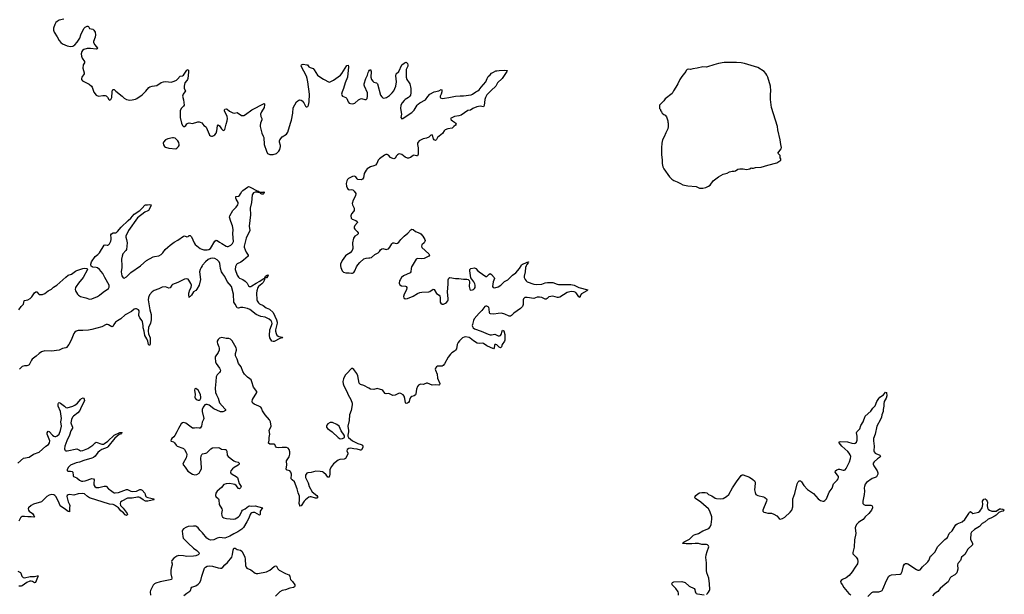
# Model space of a CAD drawing. Header units: inches. Extents: x 1649826 to 1814874, y 507393 to 641959.
# Tile 80 of 131: x 1763763 to 1781353, y 544123 to 554400. Entities that reach past the tile are written whole.
import ezdxf

# ---------------------------------------------------------------- set-up
doc = ezdxf.new("R2010")
doc.units = ezdxf.units.IN
doc.header["$MEASUREMENT"] = 0
for name, color, linetype in [('B7564', 7, 'Continuous'), ('B7565', 7, 'Continuous'), ('B7574', 7, 'Continuous'), ('B7575', 7, 'Continuous'), ('B7584', 7, 'Continuous')]:
    doc.layers.add(name, color=color, linetype=linetype)

msp = doc.modelspace()

# ---------------------------------------------------------------- linework, layer by layer
at = {"layer": 'B7564', "color": 6}
for points, elevation in [([(1763750, 549209), (1763790, 549268), (1763831, 549310), (1763840, 549370), (1763850, 549376), (1763910, 549392), (1763950, 549416), (1763978, 549442), (1764030, 549514), (1764050, 549530), (1764070, 549531), (1764097, 549497), (1764110, 549487), (1764124, 549484), (1764170, 549486), (1764210, 549500), (1764271, 549549), (1764330, 549580), (1764367, 549613), (1764426, 549650), (1764532, 549750), (1764588, 549792), (1764628, 549832), (1764690, 549849), (1764758, 549902), (1764784, 549916), (1764890, 549951), (1764915, 549955), (1764962, 549950), (1764967, 549947), (1764972, 549932), (1764895, 549790), (1764811, 549690), (1764770, 549630), (1764761, 549610), (1764756, 549576), (1764761, 549550), (1764794, 549490), (1764815, 549470), (1764850, 549450), (1764946, 549426), (1765010, 549401), (1765052, 549408), (1765150, 549448), (1765190, 549470), (1765252, 549528), (1765347, 549593), (1765362, 549618), (1765360, 549650), (1765281, 549790), (1765250, 549858), (1765190, 549933), (1765150, 549961), (1765130, 549967), (1765072, 549972), (1765057, 549977), (1765040, 549990), (1765037, 550000)], 500), ([(1767020, 550000), (1767002, 549970), (1766985, 549930), (1766975, 549890), (1766992, 549752), (1766968, 549650), (1766930, 549580), (1766910, 549559), (1766868, 549532), (1766830, 549473), (1766810, 549451), (1766794, 549446), (1766790, 549434), (1766783, 549483), (1766786, 549510), (1766805, 549570), (1766824, 549610), (1766832, 549650), (1766822, 549682), (1766782, 549742), (1766770, 549757), (1766750, 549766), (1766710, 549760), (1766590, 549697), (1766495, 549665), (1766479, 549650), (1766450, 549606), (1766430, 549600), (1766370, 549619), (1766310, 549618), (1766250, 549586), (1766163, 549557), (1766128, 549532), (1766082, 549478), (1766063, 549430), (1766057, 549390), (1766090, 549210), (1766112, 549130), (1766114, 549030), (1766101, 548970), (1766066, 548894), (1766056, 548830), (1766064, 548784), (1766092, 548710), (1766094, 548606), (1766090, 548580), (1766070, 548581), (1766063, 548590), (1766055, 548650), (1766034, 548694), (1765997, 548750), (1765985, 548830), (1765966, 548886), (1765968, 548930), (1765957, 548997), (1765952, 549012), (1765910, 549070), (1765893, 549110), (1765891, 549130), (1765900, 549170), (1765899, 549190), (1765884, 549210), (1765850, 549227), (1765830, 549228), (1765810, 549220), (1765759, 549181), (1765650, 549119), (1765571, 549049), (1765510, 549016), (1765477, 548990), (1765446, 548950), (1765430, 548918), (1765410, 548907), (1765350, 548945), (1765330, 548950), (1765310, 548948), (1765230, 548909), (1765050, 548860), (1764990, 548848), (1764890, 548841), (1764810, 548844), (1764771, 548829), (1764745, 548810), (1764728, 548790), (1764682, 548670), (1764638, 548590), (1764601, 548539), (1764589, 548531), (1764530, 548521), (1764470, 548488), (1764330, 548472), (1764210, 548475), (1764150, 548460), (1764110, 548432), (1764060, 548380), (1763987, 548330), (1763971, 548309), (1763930, 548229), (1763910, 548215), (1763890, 548210), (1763850, 548211), (1763810, 548198), (1763761, 548150)], 500), ([(1765585, 550000), (1765585, 549970), (1765577, 549890), (1765590, 549820), (1765610, 549783), (1765630, 549778), (1765670, 549798), (1765750, 549876), (1765923, 550000)], 500), ([(1767627, 550000), (1767617, 549983), (1767614, 549930), (1767646, 549830), (1767670, 549793), (1767690, 549777), (1767750, 549755), (1767790, 549724), (1767825, 549685), (1767850, 549642), (1767870, 549627), (1767890, 549629), (1767910, 549639), (1767989, 549690), (1768055, 549725), (1768110, 549767), (1768138, 549778), (1768141, 549770), (1768134, 549766), (1768134, 549750), (1768110, 549701), (1768090, 549677), (1768032, 549628), (1768020, 549610), (1767998, 549550), (1767991, 549509), (1768000, 549390), (1768005, 549370), (1768030, 549334), (1768050, 549318), (1768110, 549290), (1768167, 549247), (1768225, 549225), (1768290, 549160), (1768351, 549030), (1768362, 548990), (1768361, 548970), (1768334, 548850), (1768334, 548830), (1768345, 548785), (1768359, 548759), (1768381, 548741), (1768394, 548734), (1768450, 548719), (1768463, 548710), (1768410, 548697), (1768310, 548647), (1768290, 548644), (1768270, 548653), (1768230, 548710), (1768225, 548750), (1768229, 548850), (1768262, 548930), (1768271, 548969), (1768269, 548990), (1768256, 549016), (1768221, 549041), (1768150, 549078), (1768070, 549093), (1767990, 549130), (1767874, 549214), (1767834, 549234), (1767750, 549255), (1767710, 549253), (1767670, 549240), (1767650, 549248), (1767610, 549310), (1767591, 549350), (1767581, 549490), (1767544, 549630), (1767470, 549720), (1767427, 549807), (1767390, 549853), (1767370, 549889), (1767352, 549950), (1767345, 550000)], 500), ([(1769494, 550000), (1769499, 549970), (1769526, 549906), (1769550, 549882), (1769590, 549874), (1769650, 549873), (1769690, 549864), (1769710, 549866), (1769730, 549880), (1769750, 549910), (1769778, 549982), (1769789, 550000)], 600), ([(1770000, 547809), (1769910, 547857), (1769850, 547876), (1769830, 547898), (1769802, 548030), (1769787, 548070), (1769770, 548097), (1769730, 548144), (1769710, 548159), (1769690, 548161), (1769605, 548075), (1769579, 548041), (1769546, 547974), (1769538, 547930), (1769541, 547890), (1769553, 547850), (1769609, 547750), (1769632, 547690), (1769681, 547610), (1769701, 547541), (1769700, 547510), (1769684, 547410), (1769655, 547330), (1769647, 547230), (1769627, 547130), (1769640, 547050), (1769640, 547030), (1769627, 546970), (1769627, 546950), (1769640, 546930), (1769708, 546868), (1769801, 546821), (1769864, 546804), (1769887, 546790), (1769896, 546770), (1769894, 546750), (1769872, 546708), (1769859, 546701), (1769850, 546700), (1769790, 546721), (1769730, 546725), (1769670, 546736), (1769645, 546730), (1769612, 546710), (1769609, 546690), (1769625, 546650), (1769626, 546630), (1769586, 546554), (1769560, 546540), (1769485, 546535), (1769455, 546525), (1769370, 546454), (1769335, 546410), (1769312, 546370), (1769305, 546350), (1769302, 546270), (1769290, 546217), (1769270, 546221), (1769238, 546258), (1769190, 546299), (1769170, 546311), (1769130, 546322), (1769053, 546327), (1768970, 546300), (1768910, 546298), (1768890, 546290), (1768870, 546255), (1768868, 546210), (1768916, 546116), (1768935, 546050), (1768990, 545956), (1769071, 545890), (1769084, 545870), (1769085, 545850), (1769070, 545842), (1769050, 545844), (1768970, 545868), (1768950, 545867), (1768930, 545860), (1768866, 545814), (1768844, 545790), (1768790, 545706), (1768770, 545701), (1768765, 545710), (1768758, 545750), (1768762, 545810), (1768760, 545880), (1768751, 545910), (1768736, 545936), (1768722, 546010), (1768670, 546132), (1768628, 546170), (1768614, 546190), (1768618, 546270), (1768608, 546308), (1768590, 546333), (1768542, 546342), (1768528, 546350), (1768525, 546370), (1768533, 546430), (1768529, 546510), (1768576, 546584), (1768589, 546630), (1768588, 546670), (1768577, 546710), (1768557, 546737), (1768528, 546748), (1768450, 546749), (1768384, 546744), (1768350, 546748), (1768332, 546770), (1768321, 546801), (1768311, 546811), (1768230, 546809), (1768210, 546824), (1768218, 546882), (1768220, 546930), (1768230, 546990), (1768220, 547050), (1768223, 547070), (1768251, 547110), (1768257, 547130), (1768244, 547210), (1768224, 547244), (1768149, 547330), (1768102, 547402), (1768084, 547450), (1768069, 547469), (1768038, 547490), (1767950, 547525), (1767923, 547550), (1767916, 547570), (1767923, 547610), (1767998, 547730), (1768000, 547750), (1767941, 547830), (1767910, 547925), (1767896, 547956), (1767876, 547976), (1767830, 548004), (1767780, 548060), (1767751, 548110), (1767720, 548190), (1767672, 548250), (1767648, 548328), (1767619, 548390), (1767616, 548410), (1767617, 548430), (1767637, 548490), (1767638, 548510), (1767632, 548530), (1767559, 548659), (1767530, 548688), (1767498, 548698), (1767450, 548700), (1767373, 548713), (1767330, 548702), (1767310, 548681), (1767293, 548650), (1767290, 548630), (1767294, 548610), (1767322, 548550), (1767326, 548526), (1767324, 548490), (1767311, 548449), (1767258, 548370), (1767253, 548350), (1767263, 548283), (1767273, 548253), (1767333, 548170), (1767350, 548130), (1767345, 548110), (1767330, 548091), (1767288, 548050), (1767270, 548010), (1767269, 547930), (1767258, 547810), (1767263, 547730), (1767276, 547690), (1767310, 547630), (1767334, 547550), (1767430, 547442), (1767438, 547430), (1767441, 547410), (1767424, 547396), (1767390, 547384), (1767350, 547386), (1767230, 547442), (1767150, 547508), (1767110, 547519), (1767090, 547519), (1767071, 547510), (1767041, 547470), (1767025, 547430), (1767025, 547390), (1767051, 547269), (1767048, 547250), (1767021, 547199), (1767010, 547129), (1766990, 547096), (1766970, 547094), (1766930, 547102), (1766888, 547092), (1766850, 547095), (1766730, 547183), (1766690, 547193), (1766670, 547187), (1766647, 547170), (1766598, 547090), (1766572, 547030), (1766535, 546965), (1766518, 546942), (1766483, 546910), (1766468, 546890), (1766463, 546870), (1766470, 546864), (1766510, 546850), (1766530, 546832), (1766558, 546790), (1766575, 546775), (1766677, 546737), (1766690, 546730), (1766710, 546710), (1766740, 546650), (1766746, 546626), (1766745, 546590), (1766736, 546564), (1766681, 546470), (1766678, 546450), (1766688, 546430), (1766717, 546397), (1766765, 546325), (1766850, 546270), (1766890, 546261), (1766930, 546263), (1766969, 546291), (1766990, 546326), (1767008, 546370), (1767011, 546390), (1766997, 546550), (1767003, 546597), (1767015, 546625), (1767030, 546638), (1767090, 546648), (1767104, 546656), (1767175, 546725), (1767210, 546743), (1767310, 546751), (1767330, 546745), (1767370, 546720), (1767430, 546715), (1767440, 546710), (1767450, 546704), (1767463, 546683), (1767472, 546610), (1767486, 546586), (1767590, 546508), (1767610, 546498), (1767664, 546484), (1767685, 546470), (1767683, 546450), (1767663, 546430), (1767592, 546390), (1767567, 546370), (1767535, 546330), (1767527, 546310), (1767536, 546290), (1767557, 546270), (1767631, 546231), (1767652, 546212), (1767683, 546103), (1767720, 546050), (1767710, 546030), (1767690, 546012), (1767670, 546014), (1767630, 546070), (1767605, 546085), (1767575, 546095), (1767510, 546103), (1767450, 546101), (1767410, 546085), (1767367, 546033), (1767292, 545968), (1767277, 545950), (1767269, 545931), (1767264, 545890), (1767266, 545870), (1767312, 545830), (1767320, 545810), (1767327, 545727), (1767375, 545650), (1767378, 545630), (1767371, 545571), (1767372, 545532), (1767382, 545510), (1767390, 545504), (1767412, 545490), (1767458, 545478), (1767590, 545469), (1767610, 545475), (1767670, 545510), (1767690, 545528), (1767716, 545570), (1767730, 545610), (1767744, 545630), (1767790, 545650), (1767850, 545699), (1767870, 545703), (1767910, 545699), (1767970, 545703), (1768098, 545670), (1768091, 545650), (1768070, 545628), (1768061, 545610), (1768060, 545550), (1768050, 545536), (1767964, 545584), (1767930, 545589), (1767910, 545582), (1767890, 545568), (1767878, 545550), (1767854, 545486), (1767819, 545421), (1767759, 545321), (1767732, 545288), (1767661, 545239), (1767590, 545207), (1767516, 545164), (1767430, 545130), (1767330, 545140), (1767293, 545130), (1767230, 545096), (1767170, 545094), (1767143, 545103), (1767108, 545128), (1767030, 545224), (1766984, 545270), (1766950, 545312), (1766930, 545330), (1766910, 545339), (1766870, 545344), (1766770, 545334), (1766730, 545319), (1766690, 545296), (1766670, 545270), (1766665, 545250), (1766675, 545155), (1766685, 545130), (1766770, 545035), (1766870, 544949), (1766930, 544907), (1766962, 544870), (1766970, 544850), (1766953, 544827), (1766910, 544813), (1766870, 544806), (1766750, 544802), (1766690, 544812), (1766603, 544817), (1766570, 544807), (1766518, 544770), (1766480, 544730), (1766476, 544710), (1766488, 544670), (1766486, 544650), (1766469, 544590), (1766464, 544550), (1766465, 544490), (1766483, 544410), (1766472, 544390), (1766450, 544381), (1766390, 544373), (1766270, 544344), (1766198, 544322), (1766170, 544308), (1766150, 544285), (1766097, 544190), (1766092, 544170), (1766102, 544110)], 600), ([(1763730, 546466), (1763830, 546557), (1763930, 546575), (1764010, 546628), (1764110, 546665), (1764231, 546770), (1764278, 546802), (1764296, 546830), (1764299, 546870), (1764254, 546990), (1764251, 547010), (1764270, 547038), (1764290, 547032), (1764349, 546969), (1764370, 546951), (1764390, 546943), (1764410, 546946), (1764430, 546956), (1764470, 546988), (1764494, 547050), (1764512, 547130), (1764498, 547210), (1764509, 547270), (1764500, 547350), (1764491, 547391), (1764453, 547490), (1764453, 547527), (1764457, 547543), (1764464, 547550), (1764470, 547553), (1764490, 547541), (1764563, 547490), (1764590, 547466), (1764610, 547459), (1764710, 547485), (1764750, 547505), (1764796, 547544), (1764850, 547607), (1764870, 547623), (1764895, 547635), (1764910, 547630), (1764918, 547590), (1764913, 547570), (1764859, 547470), (1764839, 547410), (1764799, 547370), (1764723, 547310), (1764706, 547290), (1764688, 547250), (1764677, 547190), (1764681, 547170), (1764706, 547110), (1764705, 547095), (1764674, 547046), (1764651, 546970), (1764606, 546870), (1764572, 546770), (1764565, 546725), (1764567, 546707), (1764575, 546695), (1764590, 546690), (1764610, 546691), (1764784, 546724), (1764810, 546715), (1764830, 546699), (1764850, 546690), (1764890, 546696), (1764978, 546730), (1765070, 546788), (1765110, 546835), (1765130, 546845), (1765230, 546810), (1765260, 546810), (1765280, 546820), (1765336, 546864), (1765451, 546970), (1765550, 547017), (1765590, 547018), (1765593, 547010), (1765576, 547004), (1765562, 546990), (1765541, 546979), (1765465, 546915), (1765339, 546761), (1765326, 546750), (1765229, 546711), (1765192, 546688), (1765161, 546659), (1765110, 546596), (1765080, 546570), (1765050, 546556), (1764906, 546514), (1764833, 546487), (1764770, 546473), (1764673, 546430), (1764628, 546390), (1764610, 546350), (1764613, 546330), (1764630, 546323), (1764670, 546326), (1764699, 546319), (1764711, 546310), (1764717, 546250), (1764725, 546230), (1764784, 546204), (1764830, 546164), (1764869, 546149), (1764890, 546146), (1764930, 546152), (1765050, 546194), (1765083, 546190), (1765095, 546170), (1765086, 546110), (1765090, 546080), (1765106, 546050), (1765130, 546036), (1765150, 546032), (1765175, 546035), (1765270, 546059), (1765310, 546056), (1765350, 546012), (1765387, 545987), (1765430, 545949), (1765450, 545939), (1765470, 545937), (1765530, 545945), (1765670, 545998), (1765690, 545999), (1765750, 545966), (1765770, 545962), (1765850, 545966), (1765910, 545996), (1765930, 545998), (1765950, 545983), (1765998, 545930), (1766007, 545910), (1766014, 545874), (1766024, 545864), (1766053, 545853), (1766157, 545830), (1766157, 545817), (1766165, 545810), (1766130, 545808), (1766050, 545790), (1766010, 545790), (1765968, 545810), (1765910, 545853), (1765890, 545861), (1765870, 545861), (1765770, 545843), (1765690, 545842), (1765589, 545790), (1765566, 545770), (1765559, 545750), (1765565, 545710), (1765610, 545666), (1765683, 545570), (1765687, 545550), (1765670, 545532), (1765650, 545542), (1765620, 545580), (1765570, 545619), (1765527, 545667), (1765458, 545718), (1765430, 545728), (1765370, 545735), (1765011, 545851), (1764972, 545872), (1764918, 545918), (1764890, 545928), (1764810, 545921), (1764730, 545899), (1764650, 545910), (1764630, 545905), (1764612, 545890), (1764606, 545870), (1764609, 545850), (1764630, 545775), (1764653, 545730), (1764658, 545710), (1764653, 545667), (1764654, 545606), (1764650, 545596), (1764630, 545602), (1764582, 545642), (1764487, 545707), (1764465, 545770), (1764409, 545870), (1764390, 545891), (1764370, 545905), (1764330, 545909), (1764290, 545898), (1764250, 545875), (1764210, 545839), (1764168, 545792), (1764150, 545779), (1764010, 545736), (1763965, 545710), (1763923, 545670), (1763916, 545650), (1763919, 545630), (1763930, 545612), (1763990, 545571), (1764017, 545530), (1764019, 545519), (1764030, 545510), (1764015, 545505), (1763970, 545510), (1763910, 545507), (1763850, 545517), (1763810, 545516), (1763790, 545505), (1763777, 545490), (1763750, 545430)], 500), ([(1766697, 544103), (1766750, 544146), (1766801, 544179), (1766812, 544190), (1766828, 544232), (1766840, 544250), (1766910, 544276), (1766950, 544305), (1766975, 544330), (1766999, 544370), (1767016, 544450), (1767066, 544590), (1767081, 544610), (1767110, 544626), (1767150, 544634), (1767210, 544628), (1767310, 544596), (1767350, 544588), (1767370, 544591), (1767394, 544606), (1767430, 544649), (1767476, 544690), (1767551, 544790), (1767567, 544833), (1767576, 544910), (1767590, 544950), (1767610, 544950), (1767650, 544927), (1767710, 544910), (1767730, 544895), (1767764, 544844), (1767786, 544790), (1767793, 544750), (1767798, 544638), (1767808, 544608), (1767822, 544590), (1767890, 544558), (1767970, 544503), (1767990, 544496), (1768015, 544495), (1768172, 544528), (1768230, 544553), (1768310, 544623), (1768331, 544631), (1768350, 544625), (1768377, 544577), (1768397, 544557), (1768510, 544496), (1768570, 544470), (1768588, 544450), (1768594, 544410), (1768602, 544390), (1768638, 544350), (1768678, 544290), (1768680, 544270), (1768670, 544254), (1768654, 544246), (1768590, 544233), (1768510, 544204), (1768450, 544190), (1768410, 544170), (1768330, 544091)], 600), ([(1763730, 544540), (1763775, 544515), (1763783, 544503), (1763801, 544450), (1763823, 544423), (1763850, 544417), (1763950, 544441), (1764030, 544442), (1764076, 544456), (1764090, 544456), (1764094, 544450), (1764078, 544422), (1764045, 544335), (1764030, 544329), (1763990, 544355), (1763970, 544359), (1763944, 544356), (1763888, 544332), (1763810, 544272), (1763790, 544266), (1763750, 544269)], 500)]:
    msp.add_lwpolyline(points, dxfattribs=dict(at, elevation=elevation))
for points, elevation in [([(1768150, 549776), (1768141, 549781), (1768154, 549810), (1768170, 549827), (1768196, 549836), (1768201, 549830), (1768197, 549810), (1768170, 549785), (1768157, 549783)], 500), ([(1766910, 547802), (1766890, 547798), (1766887, 547773), (1766895, 547695), (1766893, 547650), (1766898, 547630), (1766913, 547610), (1766950, 547596), (1766970, 547597), (1766990, 547609), (1767000, 547630), (1767000, 547650), (1766994, 547690), (1766978, 547730), (1766950, 547772), (1766930, 547792)], 600), ([(1769310, 547193), (1769270, 547170), (1769253, 547150), (1769244, 547130), (1769245, 547110), (1769260, 547090), (1769348, 547028), (1769450, 546927), (1769490, 546906), (1769530, 546909), (1769565, 546930), (1769565, 546950), (1769559, 546970), (1769509, 547049), (1769469, 547130), (1769430, 547161), (1769350, 547193)], 600)]:
    msp.add_lwpolyline(points, close=True, dxfattribs=dict(at, elevation=elevation))
at = {"layer": 'B7565', "color": 6}
for points, elevation in [([(1764552, 554408), (1764470, 554390), (1764430, 554369), (1764410, 554349), (1764390, 554313), (1764366, 554250), (1764368, 554210), (1764379, 554179), (1764435, 554095), (1764468, 554028), (1764496, 553990), (1764530, 553965), (1764611, 553930), (1764670, 553922), (1764710, 553927), (1764750, 553949), (1764790, 553995), (1764835, 554070), (1764857, 554130), (1764910, 554242), (1764930, 554266), (1764970, 554285), (1764981, 554281), (1764990, 554275), (1765010, 554244), (1765070, 554227), (1765090, 554210), (1765110, 554174), (1765118, 554130), (1765111, 554089), (1765080, 554010), (1765081, 553990), (1765104, 553950), (1765155, 553890), (1765144, 553876), (1765127, 553873), (1765030, 553884), (1764970, 553882), (1764910, 553864), (1764887, 553850), (1764871, 553830), (1764861, 553790), (1764866, 553746), (1764881, 553710), (1764920, 553650), (1764921, 553630), (1764899, 553590), (1764893, 553533), (1764916, 553450), (1764915, 553430), (1764873, 553370), (1764865, 553350), (1764868, 553330), (1764886, 553306), (1765004, 553244), (1765045, 553210), (1765058, 553190), (1765085, 553105), (1765130, 553048), (1765170, 553029), (1765250, 553045), (1765290, 553044), (1765310, 553035), (1765333, 553013), (1765353, 552973), (1765370, 552959), (1765390, 552971), (1765410, 553010), (1765414, 553110), (1765421, 553139), (1765430, 553153), (1765450, 553149), (1765479, 553119), (1765592, 553030), (1765630, 552994), (1765670, 552970), (1765730, 552962), (1765774, 552966), (1765830, 552980), (1765854, 552990), (1765950, 553055), (1766019, 553121), (1766070, 553186), (1766090, 553199), (1766130, 553211), (1766210, 553221), (1766290, 553274), (1766330, 553289), (1766372, 553292), (1766470, 553285), (1766523, 553297), (1766562, 553318), (1766584, 553336), (1766630, 553392), (1766670, 553397), (1766692, 553408), (1766750, 553494), (1766770, 553507), (1766777, 553490), (1766779, 553459), (1766766, 553350), (1766761, 553330), (1766750, 553312), (1766712, 553270), (1766700, 553210), (1766701, 553170), (1766724, 553130), (1766716, 553110), (1766685, 553070), (1766675, 553050), (1766672, 553032), (1766689, 552969), (1766699, 552870), (1766688, 552850), (1766645, 552810), (1766630, 552770), (1766630, 552650), (1766654, 552550), (1766670, 552507), (1766690, 552488), (1766710, 552487), (1766730, 552507), (1766746, 552534), (1766770, 552550), (1766790, 552552), (1766850, 552541), (1766948, 552572), (1766970, 552574), (1766990, 552569), (1767014, 552554), (1767050, 552510), (1767080, 552490), (1767095, 552475), (1767146, 552350), (1767156, 552336), (1767170, 552323), (1767190, 552317), (1767210, 552318), (1767230, 552326), (1767250, 552341), (1767273, 552370), (1767284, 552410), (1767297, 552503), (1767310, 552519), (1767330, 552501), (1767370, 552446), (1767390, 552426), (1767410, 552417), (1767430, 552435), (1767449, 552530), (1767472, 552590), (1767478, 552630), (1767470, 552670), (1767421, 552770), (1767422, 552790), (1767430, 552801), (1767450, 552807), (1767470, 552800), (1767510, 552764), (1767570, 552733), (1767593, 552727), (1767650, 552737), (1767728, 552688), (1767750, 552685), (1767770, 552687), (1767798, 552702), (1767911, 552790), (1768130, 552901), (1768136, 552896), (1768138, 552878), (1768129, 552830), (1768082, 552750), (1768067, 552710), (1768070, 552670), (1768087, 552630), (1768089, 552610), (1768066, 552550), (1768060, 552510), (1768061, 552490), (1768086, 552370), (1768115, 552315), (1768123, 552290), (1768132, 552170), (1768170, 552047), (1768190, 552004), (1768230, 551987), (1768290, 551988), (1768350, 552009), (1768390, 552046), (1768410, 552080), (1768423, 552130), (1768423, 552150), (1768405, 552210), (1768404, 552230), (1768410, 552250), (1768450, 552302), (1768527, 552353), (1768551, 552389), (1768600, 552550), (1768619, 552601), (1768644, 552730), (1768650, 552821), (1768710, 552928), (1768730, 552948), (1768750, 552959), (1768770, 552965), (1768790, 552962), (1768810, 552950), (1768839, 552910), (1768870, 552855), (1768883, 552843), (1768890, 552839), (1768910, 552848), (1768923, 552870), (1768936, 552930), (1768941, 553070), (1768909, 553290), (1768898, 553350), (1768885, 553390), (1768791, 553570), (1768799, 553590), (1768810, 553596), (1768830, 553601), (1768894, 553594), (1768905, 553590), (1768930, 553558), (1768950, 553542), (1769006, 553526), (1769025, 553505), (1769086, 553410), (1769107, 553387), (1769190, 553333), (1769290, 553285), (1769310, 553286), (1769370, 553320), (1769493, 553407), (1769521, 553439), (1769610, 553579), (1769630, 553586), (1769635, 553555), (1769619, 553370), (1769577, 553270), (1769547, 553170), (1769523, 553110), (1769514, 553070), (1769517, 553050), (1769530, 553030), (1769588, 553008), (1769606, 552990), (1769630, 552930), (1769647, 552907), (1769670, 552899), (1769703, 552897), (1769730, 552900), (1769750, 552908), (1769815, 552965), (1769850, 552985), (1769870, 552988), (1769930, 552970), (1769950, 552970), (1769969, 552991), (1769978, 553030), (1769974, 553090), (1769920, 553210), (1769916, 553230), (1769918, 553250), (1769946, 553350), (1769974, 553406), (1769990, 553456), (1770000, 553476)], 600), ([(1770000, 551750), (1769970, 551731), (1769950, 551710), (1769917, 551650), (1769906, 551574), (1769890, 551545), (1769870, 551537), (1769804, 551544), (1769790, 551553), (1769770, 551590), (1769744, 551604), (1769710, 551596), (1769640, 551560), (1769618, 551542), (1769605, 551515), (1769597, 551470), (1769602, 551422), (1769618, 551378), (1769630, 551364), (1769650, 551358), (1769690, 551360), (1769714, 551354), (1769740, 551330), (1769766, 551290), (1769764, 551250), (1769720, 551170), (1769704, 551110), (1769706, 551086), (1769736, 551030), (1769736, 550990), (1769726, 550970), (1769689, 550930), (1769677, 550890), (1769687, 550850), (1769705, 550830), (1769767, 550807), (1769792, 550790), (1769795, 550770), (1769750, 550719), (1769739, 550690), (1769741, 550670), (1769752, 550652), (1769794, 550610), (1769808, 550590), (1769812, 550570), (1769792, 550550), (1769750, 550526), (1769729, 550491), (1769711, 550410), (1769716, 550310), (1769702, 550270), (1769669, 550231), (1769610, 550196), (1769585, 550175), (1769525, 550090), (1769496, 550030), (1769492, 550010), (1769494, 550000)], 600), ([(1765923, 550000), (1765930, 550005), (1766027, 550093), (1766150, 550159), (1766170, 550166), (1766250, 550179), (1766290, 550200), (1766321, 550230), (1766362, 550290), (1766411, 550329), (1766450, 550369), (1766521, 550419), (1766586, 550454), (1766690, 550531), (1766710, 550535), (1766750, 550518), (1766770, 550523), (1766790, 550537), (1766810, 550539), (1766830, 550517), (1766877, 550410), (1766899, 550379), (1766988, 550308), (1767015, 550295), (1767050, 550284), (1767110, 550281), (1767141, 550290), (1767170, 550308), (1767250, 550437), (1767270, 550455), (1767290, 550451), (1767330, 550418), (1767377, 550397), (1767450, 550348), (1767470, 550343), (1767490, 550345), (1767533, 550367), (1767564, 550396), (1767583, 550430), (1767572, 550570), (1767579, 550650), (1767567, 550710), (1767532, 550790), (1767514, 550870), (1767515, 550890), (1767570, 550988), (1767631, 551049), (1767662, 551090), (1767666, 551110), (1767664, 551130), (1767629, 551191), (1767622, 551210), (1767624, 551236), (1767670, 551245), (1767690, 551257), (1767710, 551283), (1767733, 551327), (1767750, 551345), (1767830, 551405), (1767850, 551414), (1767870, 551411), (1768015, 551335), (1768033, 551330), (1768039, 551319), (1768070, 551314), (1768117, 551317), (1768126, 551314), (1768130, 551322), (1768132, 551310), (1768123, 551290), (1768110, 551280), (1768090, 551277), (1768065, 551290), (1768060, 551300), (1768046, 551306), (1768024, 551310), (1768016, 551316), (1767997, 551317), (1767970, 551314), (1767938, 551302), (1767917, 551270), (1767905, 551130), (1767880, 551030), (1767884, 550910), (1767865, 550705), (1767874, 550630), (1767871, 550610), (1767833, 550547), (1767809, 550491), (1767775, 550350), (1767776, 550330), (1767790, 550284), (1767810, 550242), (1767847, 550190), (1767842, 550170), (1767761, 550099), (1767715, 550065), (1767650, 550032), (1767639, 550021), (1767627, 550000)], 500), ([(1765037, 550000), (1765034, 550010), (1765036, 550030), (1765048, 550070), (1765110, 550164), (1765160, 550200), (1765189, 550231), (1765270, 550365), (1765290, 550372), (1765327, 550367), (1765340, 550370), (1765350, 550373), (1765370, 550393), (1765390, 550437), (1765399, 550470), (1765400, 550490), (1765392, 550550), (1765402, 550570), (1765430, 550589), (1765479, 550590), (1765490, 550593), (1765510, 550609), (1765573, 550687), (1765698, 550810), (1765750, 550851), (1765810, 550924), (1765910, 550989), (1765952, 551028), (1765996, 551084), (1766010, 551090), (1766049, 551089), (1766090, 551095), (1766109, 551089), (1766098, 551050), (1766062, 550990), (1766050, 550981), (1766000, 550960), (1765866, 550854), (1765708, 550630), (1765662, 550530), (1765660, 550510), (1765673, 550470), (1765680, 550410), (1765672, 550292), (1765662, 550270), (1765605, 550210), (1765591, 550169), (1765584, 550116), (1765585, 550000)], 500), ([(1767345, 550000), (1767339, 550039), (1767327, 550070), (1767290, 550107), (1767250, 550131), (1767210, 550137), (1767170, 550129), (1767130, 550108), (1767081, 550070), (1767026, 550010), (1767020, 550000)], 500), ([(1769789, 550000), (1769802, 550018), (1769840, 550060), (1769910, 550120), (1769950, 550137), (1770000, 550139)], 600)]:
    msp.add_lwpolyline(points, dxfattribs=dict(at, elevation=elevation))
at = {"layer": 'B7565', "color": 6, "elevation": 600}
msp.add_lwpolyline([(1766510, 552288), (1766490, 552288), (1766410, 552271), (1766370, 552248), (1766332, 552210), (1766326, 552190), (1766330, 552159), (1766350, 552130), (1766370, 552118), (1766430, 552099), (1766550, 552089), (1766570, 552099), (1766598, 552130), (1766610, 552150), (1766613, 552170), (1766605, 552205), (1766591, 552231), (1766538, 552278)], close=True, dxfattribs=at)
at = {"layer": 'B7574', "color": 6, "elevation": 600}
for points in [[(1772813, 550000), (1772799, 549970), (1772791, 549891), (1772774, 549814), (1772778, 549790), (1772796, 549756), (1772813, 549730), (1772832, 549712), (1772950, 549672), (1772990, 549666), (1773090, 549672), (1773150, 549696), (1773190, 549702), (1773290, 549700), (1773367, 549667), (1773390, 549663), (1773610, 549663), (1773668, 549650), (1773752, 549612), (1773912, 549570), (1773893, 549550), (1773802, 549498), (1773782, 549470), (1773770, 549429), (1773750, 549443), (1773718, 549498), (1773699, 549519), (1773670, 549533), (1773630, 549539), (1773590, 549535), (1773541, 549519), (1773410, 549438), (1773390, 549430), (1773370, 549431), (1773290, 549453), (1773250, 549452), (1773218, 549442), (1773188, 549412), (1773170, 549402), (1773150, 549404), (1773090, 549433), (1773050, 549439), (1773010, 549435), (1772950, 549415), (1772830, 549433), (1772790, 549430), (1772763, 549410), (1772755, 549390), (1772756, 549304), (1772753, 549287), (1772743, 549270), (1772708, 549232), (1772590, 549149), (1772551, 549110), (1772530, 549097), (1772510, 549095), (1772433, 549133), (1772370, 549151), (1772312, 549148), (1772232, 549132), (1772177, 549137), (1772164, 549144), (1772156, 549156), (1772148, 549230), (1772142, 549250), (1772130, 549267), (1772110, 549277), (1772090, 549278), (1772072, 549270), (1772022, 549198), (1771970, 549150), (1771885, 549050), (1771870, 549019), (1771851, 548950), (1771849, 548930), (1771854, 548910), (1771866, 548890), (1771890, 548869), (1772009, 548830), (1772130, 548776), (1772170, 548764), (1772190, 548763), (1772250, 548776), (1772310, 548748), (1772335, 548745), (1772350, 548750), (1772365, 548770), (1772380, 548830), (1772390, 548847), (1772410, 548836), (1772430, 548771), (1772432, 548670), (1772426, 548650), (1772381, 548590), (1772370, 548546), (1772350, 548530), (1772330, 548542), (1772290, 548582), (1772270, 548591), (1772250, 548590), (1772245, 548575), (1772240, 548530), (1772230, 548515), (1772110, 548566), (1772050, 548609), (1772030, 548614), (1771970, 548607), (1771937, 548617), (1771870, 548655), (1771810, 548706), (1771790, 548714), (1771730, 548725), (1771701, 548719), (1771673, 548707), (1771621, 548659), (1771594, 548626), (1771579, 548590), (1771564, 548516), (1771550, 548490), (1771531, 548469), (1771481, 548439), (1771460, 548420), (1771418, 548362), (1771350, 548242), (1771330, 548215), (1771310, 548205), (1771254, 548206), (1771230, 548201), (1771209, 548190), (1771192, 548170), (1771188, 548150), (1771192, 548130), (1771222, 548062), (1771225, 547990), (1771266, 547894), (1771260, 547870), (1771250, 547866), (1771190, 547870), (1771130, 547865), (1771050, 547899), (1771030, 547899), (1770990, 547880), (1770970, 547876), (1770930, 547879), (1770910, 547876), (1770899, 547870), (1770890, 547865), (1770870, 547838), (1770851, 547790), (1770842, 547710), (1770834, 547690), (1770810, 547675), (1770770, 547663), (1770751, 547649), (1770735, 547625), (1770721, 547570), (1770710, 547553), (1770690, 547540), (1770670, 547536), (1770655, 547550), (1770643, 547623), (1770629, 547669), (1770612, 547692), (1770570, 547716), (1770550, 547718), (1770530, 547714), (1770470, 547683), (1770430, 547676), (1770368, 547708), (1770350, 547713), (1770310, 547710), (1770290, 547716), (1770250, 547768), (1770230, 547779), (1770170, 547800), (1770150, 547801), (1770090, 547786), (1770030, 547793), (1770000, 547809)], [(1770776, 550000), (1770763, 549977), (1770754, 549950), (1770752, 549890), (1770738, 549870), (1770622, 549818), (1770586, 549790), (1770558, 549750), (1770549, 549730), (1770543, 549690), (1770546, 549670), (1770555, 549655), (1770582, 549642), (1770655, 549635), (1770668, 549628), (1770680, 549610), (1770674, 549570), (1770631, 549490), (1770618, 549450), (1770625, 549425), (1770650, 549410), (1770690, 549414), (1770790, 549453), (1770870, 549505), (1770910, 549521), (1770950, 549527), (1771070, 549530), (1771090, 549540), (1771150, 549582), (1771170, 549573), (1771210, 549502), (1771257, 549470), (1771270, 549455), (1771275, 549430), (1771274, 549370), (1771277, 549350), (1771288, 549328), (1771310, 549312), (1771334, 549314), (1771370, 549328), (1771390, 549344), (1771410, 549370), (1771416, 549390), (1771419, 549410), (1771404, 549530), (1771418, 549670), (1771417, 549750), (1771430, 549779), (1771450, 549790), (1771550, 549771), (1771610, 549772), (1771690, 549758), (1771750, 549758), (1771773, 549753), (1771790, 549735), (1771798, 549710), (1771790, 549630), (1771802, 549582), (1771810, 549568), (1771824, 549564), (1771850, 549567), (1771870, 549577), (1771890, 549595), (1771898, 549610), (1771898, 549650), (1771893, 549673), (1771875, 549710), (1771823, 549783), (1771803, 549910), (1771807, 549933), (1771823, 549950), (1771890, 549963), (1771910, 549952), (1771946, 549910), (1771971, 549890), (1772090, 549808), (1772110, 549806), (1772150, 549851), (1772170, 549860), (1772190, 549845), (1772242, 549790), (1772243, 549770), (1772223, 549710), (1772209, 549630), (1772220, 549610), (1772250, 549606), (1772310, 549624), (1772359, 549650), (1772425, 549715), (1772485, 549750), (1772569, 549831), (1772627, 549870), (1772695, 549950), (1772721, 550000)], [(1776030, 544122), (1776050, 544136), (1776070, 544159), (1776087, 544190), (1776093, 544210), (1776089, 544311), (1776077, 544410), (1776040, 544510), (1776033, 544547), (1776032, 544688), (1776024, 544784), (1776029, 544829), (1776044, 544890), (1776072, 544970), (1776070, 544990), (1776050, 545008), (1776030, 545014), (1775950, 545016), (1775889, 545029), (1775830, 545032), (1775770, 545023), (1775670, 545023), (1775609, 545030), (1775617, 545050), (1775646, 545070), (1775730, 545112), (1775768, 545152), (1775802, 545178), (1775830, 545192), (1775890, 545210), (1775970, 545259), (1776077, 545303), (1776100, 545330), (1776116, 545370), (1776130, 545470), (1776131, 545509), (1776094, 545610), (1776069, 545650), (1775982, 545730), (1775930, 545772), (1775836, 545836), (1775824, 545850), (1775828, 545870), (1775842, 545890), (1775880, 545920), (1775910, 545936), (1775950, 545944), (1776010, 545946), (1776037, 545937), (1776070, 545911), (1776127, 545887), (1776190, 545845), (1776210, 545836), (1776290, 545830), (1776330, 545834), (1776390, 545870), (1776430, 545910), (1776499, 546030), (1776570, 546137), (1776655, 546245), (1776670, 546257), (1776690, 546259), (1776800, 546220), (1776859, 546179), (1776890, 546150), (1776901, 546130), (1776904, 546104), (1776893, 545990), (1776901, 545941), (1776916, 545910), (1776950, 545890), (1777050, 545869), (1777076, 545856), (1777102, 545830), (1777109, 545810), (1777107, 545790), (1777040, 545630), (1777040, 545610), (1777044, 545604), (1777055, 545595), (1777085, 545585), (1777130, 545576), (1777192, 545572), (1777238, 545558), (1777287, 545527), (1777330, 545480), (1777350, 545468), (1777390, 545479), (1777430, 545501), (1777525, 545590), (1777559, 545630), (1777576, 545690), (1777574, 545810), (1777578, 545830), (1777614, 545926), (1777650, 546096), (1777670, 546135), (1777690, 546155), (1777710, 546153), (1777730, 546134), (1777772, 546072), (1777839, 545999), (1777872, 545972), (1777945, 545925), (1778029, 545830), (1778050, 545812), (1778070, 545799), (1778110, 545789), (1778130, 545790), (1778150, 545799), (1778175, 545830), (1778226, 545950), (1778276, 546024), (1778303, 546097), (1778370, 546163), (1778387, 546190), (1778391, 546210), (1778389, 546230), (1778376, 546256), (1778331, 546310), (1778335, 546330), (1778360, 546350), (1778390, 546361), (1778410, 546362), (1778476, 546344), (1778490, 546342), (1778512, 546348), (1778529, 546371), (1778587, 546490), (1778605, 546550), (1778609, 546590), (1778599, 546619), (1778582, 546650), (1778558, 546678), (1778453, 546770), (1778402, 546830), (1778404, 546850), (1778430, 546856), (1778550, 546850), (1778630, 546826), (1778670, 546820), (1778690, 546826), (1778710, 546845), (1778722, 546878), (1778725, 546915), (1778724, 546950), (1778713, 547010), (1778721, 547030), (1778770, 547082), (1778790, 547145), (1778834, 547210), (1778867, 547310), (1778970, 547400), (1779006, 547450), (1779046, 547494), (1779079, 547570), (1779110, 547624), (1779130, 547647), (1779197, 547690), (1779230, 547739), (1779250, 547734), (1779252, 547670), (1779243, 547630), (1779210, 547570), (1779204, 547530), (1779204, 547490), (1779189, 547430), (1779187, 547390), (1779164, 547330), (1779158, 547290), (1779144, 547250), (1779076, 547130), (1779048, 546990), (1779018, 546910), (1779017, 546870), (1779029, 546770), (1779024, 546690), (1779030, 546670), (1779045, 546650), (1779060, 546640), (1779128, 546610), (1779142, 546590), (1779125, 546570), (1779090, 546548), (1779026, 546494), (1779012, 546470), (1779011, 546450), (1779022, 546422), (1779083, 546330), (1779093, 546293), (1779091, 546270), (1779070, 546224), (1779049, 546211), (1778990, 546192), (1778890, 546120), (1778868, 546090), (1778853, 546050), (1778850, 546030), (1778854, 545970), (1778851, 545910), (1778826, 545790), (1778828, 545750), (1778845, 545730), (1778870, 545720), (1778970, 545715), (1778987, 545710), (1778996, 545690), (1778996, 545670), (1778983, 545630), (1778934, 545566), (1778870, 545510), (1778830, 545459), (1778770, 545427), (1778750, 545410), (1778712, 545370), (1778692, 545330), (1778690, 545310), (1778699, 545210), (1778677, 545097), (1778673, 544967), (1778648, 544868), (1778650, 544850), (1778658, 544838), (1778708, 544788), (1778730, 544750), (1778737, 544710), (1778728, 544670), (1778687, 544610), (1778637, 544523), (1778581, 544459), (1778530, 544419), (1778462, 544390), (1778440, 544370), (1778428, 544350), (1778430, 544330), (1778457, 544297), (1778485, 544245), (1778578, 544138), (1778613, 544113)], [(1778915, 544085), (1778986, 544154), (1779010, 544167), (1779110, 544168), (1779150, 544179), (1779170, 544192), (1779185, 544215), (1779246, 544370), (1779290, 544446), (1779310, 544460), (1779339, 544470), (1779490, 544483), (1779510, 544493), (1779531, 544530), (1779551, 544630), (1779570, 544660), (1779590, 544672), (1779610, 544674), (1779630, 544669), (1779784, 544564), (1779810, 544555), (1779830, 544554), (1779850, 544563), (1779890, 544617), (1779970, 544684), (1779990, 544707), (1780000, 544721)], [(1775534, 544110), (1775534, 544146), (1775527, 544170), (1775485, 544230), (1775418, 544290), (1775412, 544310), (1775425, 544335), (1775450, 544348), (1775590, 544351), (1775650, 544332), (1775722, 544270), (1775810, 544230), (1775822, 544210), (1775830, 544170), (1775840, 544150), (1775850, 544140), (1775871, 544131), (1775990, 544116)]]:
    msp.add_lwpolyline(points, dxfattribs=at)
at = {"layer": 'B7575', "color": 6, "elevation": 600}
for points in [[(1770000, 553476), (1770010, 553496), (1770030, 553511), (1770042, 553470), (1770036, 553370), (1770046, 553330), (1770070, 553298), (1770090, 553285), (1770135, 553270), (1770156, 553250), (1770210, 553051), (1770230, 553017), (1770250, 553000), (1770270, 552996), (1770290, 553000), (1770317, 553010), (1770370, 553044), (1770419, 553090), (1770450, 553130), (1770483, 553210), (1770497, 553290), (1770484, 553396), (1770490, 553430), (1770536, 553470), (1770590, 553593), (1770630, 553624), (1770650, 553635), (1770670, 553638), (1770690, 553615), (1770697, 553590), (1770696, 553570), (1770665, 553510), (1770668, 553370), (1770680, 553330), (1770722, 553270), (1770731, 553250), (1770751, 553170), (1770752, 553090), (1770744, 553050), (1770732, 553030), (1770710, 553010), (1770650, 552972), (1770630, 552952), (1770597, 552910), (1770575, 552870), (1770567, 552810), (1770586, 552710), (1770574, 552650), (1770590, 552628), (1770610, 552630), (1770666, 552674), (1770770, 552739), (1770810, 552782), (1770863, 552870), (1770880, 552890), (1770910, 552913), (1771010, 552968), (1771054, 553026), (1771090, 553065), (1771170, 553108), (1771250, 553128), (1771290, 553150), (1771305, 553145), (1771303, 553110), (1771292, 553068), (1771275, 553030), (1771275, 553015), (1771283, 553003), (1771312, 552992), (1771350, 552993), (1771430, 553006), (1771550, 553031), (1771630, 553040), (1771690, 553037), (1771826, 553054), (1771854, 553066), (1771910, 553109), (1771950, 553126), (1771974, 553146), (1772008, 553192), (1772090, 553290), (1772112, 553350), (1772130, 553382), (1772167, 553413), (1772190, 553444), (1772230, 553459), (1772270, 553482), (1772290, 553487), (1772330, 553488), (1772418, 553498), (1772470, 553491), (1772463, 553470), (1772382, 553350), (1772301, 553270), (1772270, 553210), (1772185, 553135), (1772124, 553076), (1772107, 553053), (1772085, 553010), (1772073, 552970), (1772058, 552862), (1772050, 552841), (1771990, 552851), (1771930, 552839), (1771858, 552810), (1771817, 552783), (1771770, 552773), (1771650, 552694), (1771610, 552679), (1771531, 552669), (1771458, 552630), (1771471, 552610), (1771493, 552590), (1771530, 552568), (1771550, 552550), (1771558, 552530), (1771550, 552513), (1771519, 552490), (1771490, 552457), (1771410, 552450), (1771366, 552430), (1771347, 552413), (1771314, 552366), (1771228, 552290), (1771210, 552258), (1771190, 552236), (1771170, 552252), (1771158, 552270), (1771138, 552330), (1771130, 552343), (1771110, 552335), (1771070, 552298), (1771030, 552282), (1770970, 552268), (1770901, 552230), (1770882, 552210), (1770872, 552190), (1770870, 552170), (1770880, 552110), (1770884, 551996), (1770870, 551967), (1770850, 551964), (1770830, 551972), (1770805, 551975), (1770790, 551970), (1770745, 551935), (1770710, 551925), (1770690, 551925), (1770650, 551940), (1770590, 551986), (1770550, 551999), (1770530, 551996), (1770515, 551985), (1770496, 551964), (1770470, 551922), (1770448, 551912), (1770410, 551920), (1770390, 551933), (1770350, 551977), (1770330, 551989), (1770306, 551990), (1770281, 551979), (1770190, 551913), (1770170, 551887), (1770144, 551830), (1770120, 551800), (1770090, 551785), (1770030, 551769), (1770000, 551750)], [(1770000, 550139), (1770020, 550140), (1770051, 550149), (1770110, 550198), (1770170, 550231), (1770189, 550251), (1770210, 550285), (1770230, 550304), (1770250, 550306), (1770310, 550289), (1770330, 550293), (1770350, 550304), (1770374, 550330), (1770410, 550392), (1770430, 550409), (1770450, 550410), (1770490, 550396), (1770510, 550402), (1770537, 550423), (1770573, 550470), (1770630, 550530), (1770696, 550584), (1770750, 550644), (1770770, 550653), (1770790, 550646), (1770833, 550610), (1770910, 550584), (1770930, 550570), (1770966, 550530), (1770998, 550470), (1771004, 550450), (1771002, 550430), (1770988, 550410), (1770945, 550375), (1770939, 550350), (1770950, 550326), (1771074, 550214), (1771083, 550190), (1771071, 550169), (1770990, 550130), (1770950, 550122), (1770870, 550126), (1770846, 550114), (1770776, 550000)], [(1772721, 550000), (1772727, 550013), (1772744, 550030), (1772794, 550046), (1772830, 550064), (1772838, 550062), (1772850, 550072), (1772850, 550064), (1772843, 550057), (1772845, 550050), (1772821, 550019), (1772813, 550000)]]:
    msp.add_lwpolyline(points, dxfattribs=at)
at = {"layer": 'B7575', "color": 6, "elevation": 700}
msp.add_lwpolyline([(1776390, 553636), (1776350, 553634), (1776250, 553618), (1776165, 553595), (1776050, 553554), (1776030, 553551), (1775970, 553555), (1775868, 553532), (1775790, 553521), (1775750, 553509), (1775710, 553513), (1775690, 553509), (1775671, 553490), (1775661, 553470), (1775590, 553382), (1775559, 553330), (1775523, 553250), (1775487, 553190), (1775441, 553130), (1775418, 553082), (1775295, 552985), (1775270, 552948), (1775194, 552870), (1775194, 552810), (1775212, 552792), (1775213, 552773), (1775230, 552754), (1775242, 552730), (1775270, 552702), (1775292, 552690), (1775320, 552660), (1775345, 552590), (1775345, 552565), (1775351, 552550), (1775351, 552490), (1775341, 552450), (1775304, 552376), (1775278, 552302), (1775247, 552250), (1775234, 552194), (1775227, 552110), (1775227, 551990), (1775243, 551890), (1775243, 551830), (1775254, 551770), (1775271, 551730), (1775371, 551590), (1775411, 551550), (1775450, 551523), (1775510, 551499), (1775567, 551467), (1775610, 551448), (1775702, 551430), (1775850, 551418), (1775910, 551386), (1775970, 551384), (1776022, 551398), (1776070, 551421), (1776097, 551443), (1776150, 551515), (1776250, 551587), (1776330, 551635), (1776405, 551655), (1776443, 551677), (1776490, 551691), (1776530, 551691), (1776550, 551696), (1776590, 551725), (1776630, 551731), (1776690, 551731), (1776750, 551723), (1776805, 551735), (1776830, 551751), (1776850, 551745), (1776870, 551745), (1776910, 551756), (1777010, 551761), (1777130, 551798), (1777290, 551838), (1777358, 551890), (1777358, 551910), (1777348, 551930), (1777348, 551970), (1777309, 552010), (1777366, 552090), (1777372, 552112), (1777359, 552170), (1777349, 552250), (1777307, 552427), (1777299, 552490), (1777193, 552830), (1777177, 552970), (1777177, 553063), (1777185, 553130), (1777177, 553210), (1777126, 553370), (1777109, 553410), (1777090, 553439), (1777064, 553470), (1776950, 553547), (1776710, 553614), (1776650, 553626), (1776570, 553635)], close=True, dxfattribs=at)
at = {"layer": 'B7584', "color": 6, "elevation": 600}
msp.add_lwpolyline([(1780000, 544721), (1780006, 544730), (1780037, 544803), (1780050, 544820), (1780110, 544874), (1780164, 544976), (1780216, 545024), (1780290, 545106), (1780338, 545142), (1780369, 545210), (1780419, 545261), (1780474, 545350), (1780490, 545368), (1780510, 545382), (1780598, 545422), (1780650, 545462), (1780722, 545570), (1780730, 545595), (1780750, 545606), (1780790, 545568), (1780890, 545590), (1780917, 545610), (1780959, 545670), (1780968, 545730), (1780965, 545790), (1780990, 545827), (1781010, 545828), (1781030, 545815), (1781049, 545790), (1781051, 545770), (1781046, 545714), (1781052, 545672), (1781065, 545645), (1781090, 545627), (1781133, 545613), (1781207, 545613), (1781270, 545649), (1781290, 545653), (1781327, 545647), (1781353, 545630), (1781331, 545610), (1781297, 545603), (1781255, 545585), (1781210, 545538), (1781190, 545524), (1781110, 545485), (1781066, 545470), (1781010, 545422), (1780959, 545390), (1780910, 545338), (1780819, 545281), (1780767, 545233), (1780758, 545210), (1780748, 545110), (1780754, 545090), (1780779, 545050), (1780785, 545030), (1780784, 545010), (1780703, 544930), (1780650, 544836), (1780590, 544790), (1780572, 544730), (1780524, 544676), (1780515, 544650), (1780521, 544570), (1780504, 544510), (1780490, 544490), (1780470, 544473), (1780402, 544438), (1780385, 544415), (1780350, 544349), (1780295, 544305), (1780210, 544227), (1780164, 544176), (1780099, 544130), (1780070, 544096)], dxfattribs=at)

doc.saveas('drawing.dxf')
